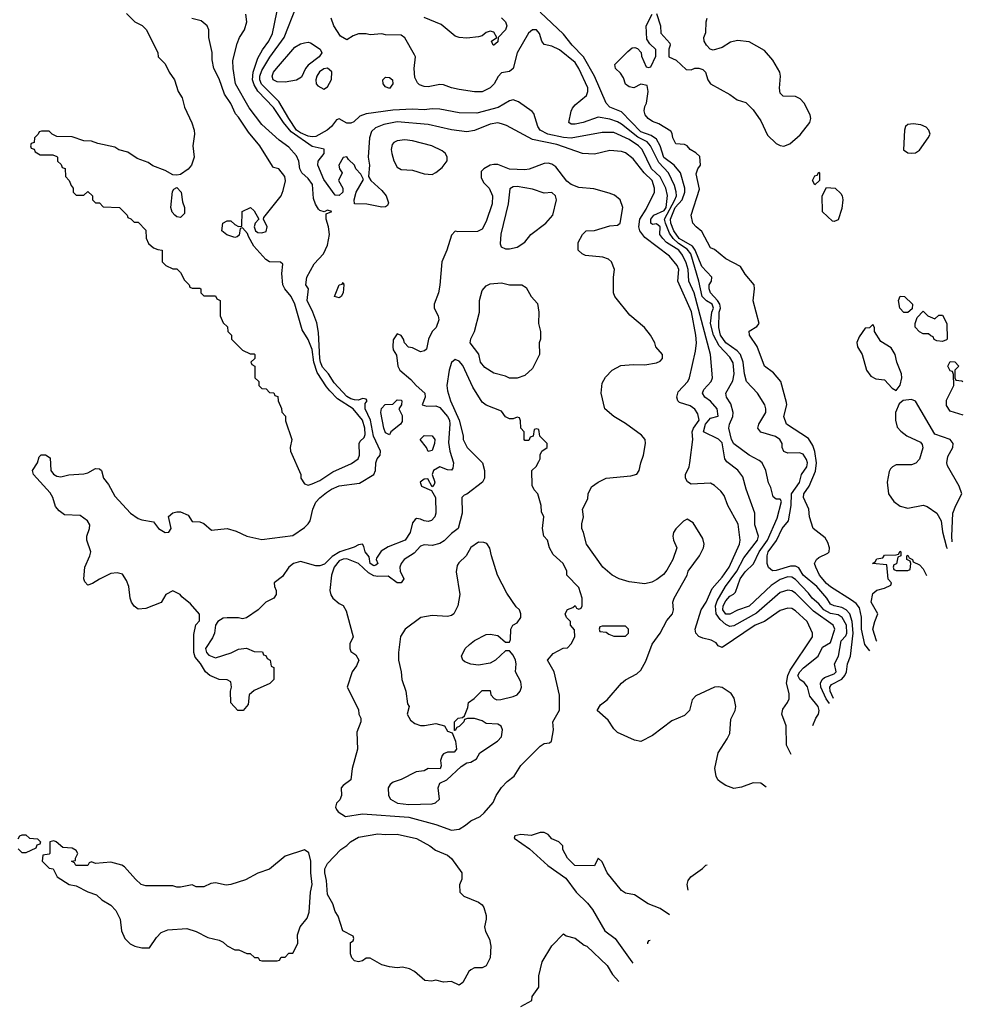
# Model space of a CAD drawing. Header units: inches. Extents: x 1793402 to 1900366, y 320852 to 470679.
# Tile 41 of 256: x 1860338 to 1865212, y 323610 to 328702. Entities that reach past the tile are written whole.
import ezdxf

# ---------------------------------------------------------------- set-up
doc = ezdxf.new("R2010")
doc.units = ezdxf.units.IN
doc.header["$MEASUREMENT"] = 0
doc.layers.add('B8362', color=7, linetype='Continuous')

msp = doc.modelspace()

# ---------------------------------------------------------------- linework, layer by layer
at = {"layer": 'B8362', "color": 4}
for points, elevation in [([(1864326.7, 324902.2), (1864303.7, 324950), (1864301.2, 325050), (1864279.3, 325110), (1864283.7, 325136.3), (1864309, 325170), (1864317.2, 325190), (1864316.5, 325216.5), (1864302.7, 325270), (1864309.7, 325310), (1864322.8, 325337.2), (1864437.2, 325510), (1864437.2, 325530), (1864409.2, 325590), (1864350, 325645.2), (1864330, 325656), (1864310, 325659.3), (1864270, 325646.6), (1864190, 325589.6), (1864140.7, 325570), (1863970, 325455.1), (1863950, 325463.7), (1863938.6, 325478.6), (1863913.6, 325493.6), (1863870, 325502.7), (1863850, 325512.3), (1863834.5, 325530), (1863831.5, 325550), (1863862, 325650), (1863886.9, 325690), (1863919.5, 325760.5), (1863970, 325818.4), (1864006.9, 325870), (1864060.5, 325990), (1864062.9, 326010), (1864052.8, 326092.8), (1863999.3, 326190), (1863980.9, 326240.9), (1863963.3, 326263.3), (1863930, 326293.2), (1863910, 326304.5), (1863810, 326300.5), (1863791.2, 326311.2), (1863780.5, 326330), (1863780.5, 326350), (1863799.7, 326390), (1863804, 326410), (1863818, 326530), (1863815.1, 326570), (1863821.5, 326590), (1863850.9, 326630.9), (1863843.8, 326663.8), (1863828.3, 326688.3), (1863804.2, 326704.2), (1863750, 326722), (1863740.9, 326730), (1863735.6, 326750), (1863742.7, 326777.3), (1863792.3, 326830), (1863802, 326850), (1863832.7, 326987.3), (1863836.9, 327030), (1863834.8, 327070), (1863811.5, 327191.5), (1863741, 327350), (1863746, 327410), (1863737.4, 327430), (1863698.8, 327478.8), (1863570, 327575.8), (1863544, 327610), (1863539.2, 327630), (1863544.8, 327670), (1863577.5, 327722.5), (1863620.4, 327810), (1863621, 327830), (1863608.2, 327870), (1863567.8, 327910), (1863510, 327982.7), (1863470, 328012.3), (1863450, 328019.3), (1863390, 328026), (1863310, 328007), (1863248, 328010), (1863116.2, 328056.2), (1862990, 328081.7), (1862854.6, 328154.6), (1862830, 328163.6), (1862810, 328167.6), (1862770, 328161.6), (1862690, 328127.8), (1862650, 328122.4), (1862570, 328131.6), (1862450, 328160.5), (1862290, 328172.6), (1862221.1, 328158.9), (1862177.2, 328142.8), (1862156.5, 328123.5), (1862146.7, 328090), (1862139.1, 327990), (1862146.8, 327950), (1862142, 327890), (1862153.4, 327870), (1862210, 327818.7), (1862232.9, 327790), (1862245.5, 327754.5), (1862239.9, 327740.1), (1862230, 327734), (1862210, 327732.8), (1862132.7, 327747.3), (1862070, 327749.3), (1862067.8, 327770), (1862078.4, 327810), (1862115.3, 327875.3), (1862102.7, 327902.7), (1862075.3, 327930), (1862069, 327950), (1862038.7, 327978.7), (1862030, 327993.2), (1862010, 327989), (1861987.7, 327950), (1861990.9, 327930.9), (1862004.7, 327910), (1861986.8, 327870), (1862008.2, 327830), (1862008.4, 327810), (1861990, 327793.3), (1861970, 327794), (1861910, 327876), (1861879.6, 327950), (1861882, 327970), (1861913.2, 328010), (1861912.5, 328032.5), (1861850, 328045.1), (1861742.2, 328122.2), (1861701.4, 328170), (1861650, 328248.2), (1861570, 328331.2), (1861550, 328365.6), (1861541.6, 328390), (1861544.8, 328430), (1861570, 328502), (1861593.7, 328546.3), (1861626.3, 328590), (1861644.7, 328630), (1861703.9, 328916.1)], 156), ([(1864439.8, 325051.4), (1864454, 325090), (1864469, 325110), (1864472.3, 325130), (1864466, 325150), (1864423.8, 325203.8), (1864410.9, 325250.9), (1864394.2, 325274.2), (1864372.3, 325290), (1864362.4, 325310), (1864371.6, 325330), (1864391.6, 325350), (1864466.3, 325410), (1864490, 325457.1), (1864530, 325480.7), (1864553.6, 325550), (1864544.5, 325570), (1864443.2, 325643.2), (1864350, 325735.6), (1864330, 325747.6), (1864310, 325751.6), (1864270, 325739.6), (1864147.3, 325632.7), (1864030, 325568), (1864010, 325564.2), (1863990, 325574.3), (1863959.8, 325599.8), (1863939.8, 325630), (1863936.5, 325670), (1863944.2, 325695.8), (1863988.4, 325770), (1864046.2, 325850), (1864082, 325918), (1864153, 326010), (1864157.6, 326030), (1864139.5, 326090), (1864139.6, 326150), (1864093.8, 326273.8), (1864077, 326337), (1864051.6, 326371.6), (1863994.8, 326414.8), (1863984, 326430), (1863970, 326514), (1863951.8, 326531.8), (1863873.2, 326570), (1863884.8, 326610), (1863910, 326641.6), (1863949.1, 326650.9), (1863945.1, 326690), (1863910, 326729.6), (1863880.9, 326750), (1863869.2, 326770), (1863876, 326790), (1863914, 326830), (1863921.2, 326850), (1863909.6, 326970), (1863825.3, 327290), (1863798, 327350), (1863794.8, 327410), (1863784.7, 327444.7), (1863764.7, 327484.7), (1863745.6, 327510), (1863682.9, 327550), (1863662.9, 327570), (1863648.9, 327591.1), (1863649, 327630), (1863630, 327645.2), (1863610, 327642), (1863602, 327650), (1863601.2, 327670), (1863617.2, 327690), (1863670, 327715.8), (1863680.7, 327730), (1863688, 327792), (1863679.8, 327830), (1863649, 327889), (1863605.7, 327930), (1863556.9, 328030), (1863536.9, 328050), (1863490, 328082.6), (1863410, 328118.7), (1863350, 328118.4), (1863190.3, 328089.7), (1863150, 328093.3), (1863069.2, 328110), (1863029.4, 328130), (1863018, 328150), (1862996.6, 328216.6), (1862987.2, 328227.2), (1862917.2, 328277.2), (1862890, 328286.6), (1862870, 328282), (1862811.8, 328248.2), (1862701.3, 328218.7), (1862610, 328219.5), (1862510, 328238.4), (1862470, 328240.5), (1862430, 328235.6), (1862370, 328238.4), (1862266.9, 328233.1), (1862130, 328215.1), (1862097.5, 328202.5), (1862066, 328174), (1862050, 328166.6), (1862030, 328167), (1861990, 328189), (1861976, 328184), (1861950.6, 328150), (1861928, 328130), (1861870, 328097.7), (1861850, 328095.6), (1861830, 328099.8), (1861790, 328116.8), (1861770, 328130.9), (1861729.8, 328190), (1861678.5, 328278.5), (1861588.6, 328368.6), (1861579.8, 328390), (1861579.3, 328410), (1861590, 328439.3), (1861631.9, 328508.1), (1861706, 328610), (1861770, 328771)], 152), ([(1860890, 328734), (1860934, 328690), (1860971.6, 328671.6), (1860994, 328650), (1861052, 328530), (1861054, 328510), (1861090, 328474), (1861111.3, 328430), (1861138, 328390), (1861158, 328330), (1861178, 328298), (1861190.8, 328250), (1861228.2, 328168.2), (1861240.5, 328130), (1861242, 328110), (1861233, 328050), (1861240.7, 327990), (1861226.8, 327950), (1861210, 327928.7), (1861170, 327901.2), (1861150, 327897.2), (1861130, 327899), (1861090, 327922), (1861025.6, 327945.6), (1861003.1, 327963.1), (1860944.7, 327984.7), (1860896.5, 328016.5), (1860850, 328028.7), (1860830, 328042), (1860741.2, 328061.2), (1860710, 328074), (1860670, 328075.3), (1860610, 328095.3), (1860530, 328098), (1860506, 328110), (1860490, 328126), (1860450, 328126), (1860438, 328122), (1860434, 328110), (1860414, 328090), (1860412.7, 328067.3), (1860398, 328062), (1860394, 328050), (1860398, 328038), (1860412.7, 328032.7), (1860418, 328018), (1860443.6, 328003.6), (1860510, 328002), (1860530, 327994), (1860534, 327990), (1860534, 327970), (1860552.7, 327952.7), (1860558, 327938), (1860572.7, 327932.7), (1860574, 327890), (1860594, 327870), (1860603.6, 327843.6), (1860614, 327830), (1860614, 327810), (1860630, 327794), (1860670, 327794), (1860690, 327814), (1860714, 327790), (1860714, 327770), (1860730, 327754), (1860750, 327754), (1860770, 327734), (1860854, 327730), (1860894, 327690), (1860898, 327678), (1860912.7, 327672.7), (1860930, 327654), (1860950, 327654), (1860990, 327614), (1860992.7, 327572.7), (1861004.7, 327544.7), (1861030, 327522), (1861052.7, 327512.7), (1861074, 327510), (1861074, 327450), (1861094, 327430), (1861130, 327414), (1861150, 327414), (1861170, 327394), (1861190, 327354), (1861214, 327330), (1861218, 327318), (1861230, 327314), (1861270, 327314), (1861274, 327310), (1861274, 327290), (1861290, 327274), (1861350, 327274), (1861358, 327258), (1861374, 327250), (1861374, 327170), (1861390, 327134), (1861412.7, 327112.7), (1861414, 327090), (1861434, 327070), (1861434, 327050), (1861490, 326992), (1861530, 326974), (1861550, 326974), (1861554, 326970), (1861554, 326950), (1861534, 326930), (1861538, 326918), (1861554, 326910), (1861554, 326850), (1861574, 326830), (1861574, 326810), (1861590, 326794), (1861612.7, 326792.7), (1861630, 326774), (1861652.7, 326772.7), (1861658, 326758), (1861672.7, 326752.7), (1861674, 326730), (1861691.6, 326691.6), (1861692.7, 326672.7), (1861711.6, 326651.6), (1861712.7, 326627.3), (1861744.7, 326530), (1861736, 326490), (1861738.8, 326470), (1861792, 326350), (1861792, 326330), (1861810, 326302), (1861830, 326294), (1861850, 326302), (1861890, 326318), (1861956.6, 326363.4), (1862053.4, 326406.6), (1862089, 326430), (1862095.1, 326450), (1862093.2, 326510), (1862098, 326522), (1862118.9, 326541.1), (1862124.1, 326555.9), (1862122, 326590), (1862111, 326630), (1862062.9, 326690), (1861981.8, 326741.8), (1861942.5, 326782.5), (1861923.7, 326803.7), (1861877, 326877), (1861859.1, 326930), (1861850, 326995.3), (1861830, 327048.7), (1861798, 327098), (1861760.7, 327230), (1861740.9, 327270), (1861708.7, 327310), (1861699, 327330), (1861694, 327390), (1861698, 327438), (1861687.3, 327447.3), (1861630, 327448.7), (1861610, 327462), (1861548.7, 327530), (1861520.4, 327580.4), (1861516.4, 327596.4), (1861490, 327626), (1861478, 327622), (1861472.7, 327587.3), (1861462, 327578), (1861450, 327575.3), (1861409.3, 327589.3), (1861384, 327610), (1861389, 327650), (1861410, 327662), (1861430, 327662), (1861450, 327642), (1861470, 327632), (1861486, 327634), (1861488, 327710), (1861531.3, 327731.3), (1861550, 327714), (1861574, 327670), (1861556, 327650), (1861551, 327630), (1861558, 327610), (1861570, 327601), (1861590, 327598.8), (1861613.2, 327606.8), (1861617.2, 327630), (1861598, 327670), (1861600.4, 327679.6), (1861689.4, 327790.6), (1861700.9, 327819.1), (1861711.8, 327868.2), (1861709.2, 327890), (1861678, 327930), (1861650, 327938), (1861644.7, 327944.7), (1861579.3, 328050), (1861520.8, 328120.8), (1861470, 328197.2), (1861454, 328214), (1861430, 328268.7), (1861396.9, 328316.9), (1861370, 328395.3), (1861342, 328450), (1861333.6, 328493.6), (1861332.5, 328532.5), (1861315.3, 328610), (1861315.3, 328650), (1861308, 328670), (1861276.4, 328696.4), (1861228.4, 328708.4)], 168), ([(1864198.1, 324732.6), (1864170, 324754), (1864130, 324756), (1864070, 324732.7), (1864030, 324726), (1863990, 324741.2), (1863960.2, 324760.2), (1863948.7, 324770), (1863939, 324790), (1863933.2, 324830), (1863949.2, 324910), (1863997, 324983), (1864009.2, 325010), (1864015.5, 325084.5), (1864037.2, 325130), (1864041.2, 325150), (1864033.2, 325193.2), (1864017.2, 325217.2), (1863970, 325249), (1863950, 325252.3), (1863930, 325249.3), (1863834.9, 325205.1), (1863815.9, 325184.1), (1863800.7, 325130), (1863776.1, 325103.9), (1863710, 325075.1), (1863610, 325000.9), (1863550, 324969.5), (1863516.6, 324976.6), (1863430, 325016), (1863410, 325034), (1863380.1, 325080.1), (1863324, 325130), (1863341.5, 325158.5), (1863375.9, 325184.1), (1863449.6, 325270.4), (1863470, 325287.3), (1863530, 325319.1), (1863550, 325337.3), (1863574.9, 325385.1), (1863608.5, 325471.6), (1863649.6, 325530), (1863685.1, 325594.9), (1863714, 325630), (1863719, 325650), (1863716, 325690), (1863722.7, 325710), (1863789, 325830), (1863795.3, 325850), (1863854, 325930), (1863873.2, 325970), (1863877.2, 325990), (1863870, 326018), (1863820.4, 326100.4), (1863790, 326118), (1863770, 326108), (1863730, 326068.7), (1863718.8, 326050), (1863714.8, 326030), (1863718.8, 326010), (1863736, 325970), (1863716, 325910), (1863684.5, 325855.5), (1863667.5, 325832.5), (1863633.2, 325806.8), (1863607.1, 325792.9), (1863570, 325785.2), (1863490, 325794), (1863438, 325810), (1863402, 325830), (1863354, 325870), (1863269, 325990), (1863254, 326050), (1863244, 326070), (1863244.7, 326095.3), (1863254, 326130), (1863248.7, 326170), (1863276.4, 326223.6), (1863278, 326250), (1863294.6, 326285.4), (1863329.1, 326310.9), (1863370, 326331.3), (1863498, 326342), (1863530, 326352), (1863542, 326370), (1863549, 326410), (1863564, 326450), (1863573.2, 326510), (1863572.7, 326530), (1863553.4, 326553.4), (1863470, 326613.2), (1863409.6, 326649.6), (1863364, 326690), (1863345.2, 326770), (1863350, 326822), (1863366.3, 326853.7), (1863402, 326890), (1863446, 326914), (1863510, 326918.8), (1863570, 326916), (1863630, 326927.3), (1863650, 326936), (1863661.2, 326950), (1863661.2, 326970), (1863628, 327010), (1863622, 327030), (1863599, 327070), (1863568.7, 327110), (1863493.6, 327173.6), (1863415.3, 327270), (1863409, 327290), (1863409.2, 327370), (1863414, 327410), (1863398, 327450), (1863383.1, 327463.1), (1863353.6, 327473.6), (1863263.1, 327483.1), (1863246, 327490), (1863226, 327510), (1863226, 327550), (1863248, 327590), (1863268, 327610), (1863310, 327611), (1863390, 327636.3), (1863430, 327639.1), (1863442.7, 327650), (1863457, 327730), (1863442.7, 327770), (1863414, 327794), (1863385.4, 327805.4), (1863306.8, 327826.8), (1863230, 327834.5), (1863190, 327849.5), (1863167, 327867), (1863110, 327940.7), (1863090, 327954.7), (1863070, 327960.5), (1863050, 327957.6), (1862972.1, 327927.9), (1862950, 327925.6), (1862870, 327929.5), (1862810, 327952.7), (1862790, 327952.7), (1862770, 327949.2), (1862738, 327930), (1862724, 327916), (1862723.5, 327883.5), (1862738, 327858), (1862766, 327830), (1862782.8, 327790), (1862780.7, 327750), (1862750, 327658), (1862730, 327619), (1862705.6, 327605.6), (1862604, 327604), (1862590, 327608), (1862570, 327588), (1862547.3, 327510), (1862520.7, 327450), (1862510.7, 327329.3), (1862502.8, 327290), (1862481, 327230), (1862481, 327210), (1862502, 327170), (1862504.7, 327150), (1862491.3, 327110), (1862471.1, 327088.9), (1862451.1, 327048.9), (1862442, 326998), (1862431.6, 326988.4), (1862410, 326984), (1862370, 327004), (1862349, 327009), (1862328, 327030), (1862322, 327050), (1862310, 327068), (1862290, 327078), (1862270, 327046), (1862266.8, 327010), (1862270, 326994), (1862286.4, 326966.4), (1862294, 326910), (1862304, 326890), (1862361.1, 326841.1), (1862388.2, 326810), (1862433, 326770), (1862434, 326750), (1862418.8, 326710), (1862442.8, 326702.8), (1862490, 326704.9), (1862510, 326695.5), (1862550, 326650.4), (1862559.7, 326630), (1862562.3, 326610), (1862555.4, 326515.4), (1862561.8, 326470), (1862581.7, 326410), (1862577.4, 326382.6), (1862570, 326372.7), (1862550, 326373.6), (1862510, 326389.7), (1862477.6, 326370), (1862470.5, 326350), (1862484.7, 326310), (1862482, 326298), (1862470, 326286), (1862448, 326328), (1862430, 326325.2), (1862408, 326310), (1862416, 326290), (1862466.8, 326266.8), (1862487.3, 326230), (1862490.5, 326150.5), (1862484, 326130), (1862468.1, 326111.9), (1862450, 326107), (1862430, 326109.4), (1862410, 326119.6), (1862390, 326121.6), (1862382.7, 326117.2), (1862370, 326099), (1862357.6, 326050), (1862330.4, 326010), (1862243.9, 325976.1), (1862207.2, 325952.8), (1862183.5, 325916.5), (1862181, 325910), (1862190.5, 325890), (1862179.8, 325880.2), (1862170, 325877.2), (1862149.7, 325890), (1862144.8, 325924.8), (1862125.2, 325950), (1862118, 325978), (1862110, 325989), (1862090, 325986), (1862066.8, 325973.2), (1861994, 325950), (1861954, 325926), (1861914.5, 325885.5), (1861890, 325876.8), (1861870, 325876.8), (1861790, 325899.7), (1861753, 325890), (1861729.2, 325870), (1861697.1, 325822.9), (1861654, 325790), (1861656, 325770), (1861664.7, 325750), (1861664.7, 325730), (1861652, 325710), (1861610, 325688.7), (1861570.8, 325649.2), (1861510, 325608), (1861490, 325604), (1861469.3, 325609.3), (1861410, 325609.4), (1861390, 325606.6), (1861362.8, 325590), (1861350.6, 325570), (1861344.9, 325530), (1861335.6, 325504.4), (1861299.1, 325450), (1861304, 325430), (1861315.8, 325415.8), (1861350, 325402), (1861432.1, 325427.9), (1861470, 325446), (1861510.9, 325450.9), (1861550, 325434), (1861592.7, 325432.7), (1861598, 325418), (1861610, 325414), (1861618, 325398), (1861634, 325390), (1861638, 325358), (1861651.6, 325351.6), (1861652, 325290), (1861630.9, 325269.1), (1861550, 325233.2), (1861524.7, 325210), (1861519.6, 325160.4), (1861494, 325130), (1861466, 325130), (1861429.3, 325169.3), (1861428.9, 325228.9), (1861434, 325250), (1861430, 325278), (1861410, 325288.7), (1861370, 325289.2), (1861322, 325310), (1861299, 325330), (1861272.5, 325372.5), (1861244.7, 325404.7), (1861239, 325430), (1861238, 325522), (1861248.4, 325571.6), (1861267.3, 325592.7), (1861267.3, 325627.3), (1861220.4, 325680.4), (1861176.4, 325716.4), (1861168.4, 325728.4), (1861130, 325748), (1861094, 325730), (1861070, 325688), (1860990, 325657.2), (1860950, 325654), (1860930, 325668.7), (1860916, 325690), (1860909.3, 325710), (1860902.7, 325770), (1860890, 325802), (1860870, 325834), (1860842, 325842), (1860810, 325838), (1860750, 325809), (1860714, 325786), (1860690, 325778), (1860674.6, 325794.6), (1860669, 325810), (1860675.3, 325870), (1860701.2, 325930), (1860705.2, 325950), (1860685.2, 326010), (1860685.2, 326030), (1860699.5, 326070), (1860700.9, 326090), (1860689.2, 326110), (1860650, 326137.2), (1860570, 326142), (1860542, 326162), (1860523.7, 326183.7), (1860509.2, 326230), (1860495.5, 326255.5), (1860408.7, 326350), (1860404, 326370), (1860429.3, 326410), (1860439, 326441), (1860449.2, 326450.8), (1860470.6, 326450.6), (1860495.5, 326435.5), (1860499.3, 326370), (1860512, 326352), (1860530, 326340.5), (1860550, 326338), (1860592, 326348), (1860670, 326353), (1860690, 326358), (1860730, 326380.5), (1860750, 326379.1), (1860760.7, 326370), (1860771, 326330), (1860797.3, 326297.3), (1860830, 326238), (1860911, 326150), (1860950, 326122.8), (1860970, 326114.8), (1861030, 326104.9), (1861056.4, 326070), (1861090, 326050.4), (1861110, 326050.7), (1861120.5, 326070), (1861107.2, 326132.8), (1861130, 326150.8), (1861150, 326157.3), (1861170, 326157.3), (1861210, 326138.8), (1861230, 326106), (1861270, 326104.4), (1861290, 326097.1), (1861330, 326062.4), (1861410, 326070.5), (1861456.5, 326056.5), (1861512, 326030), (1861590, 326013.4), (1861750, 326034), (1861810, 326075.3), (1861830, 326094.4), (1861840.4, 326110), (1861854.5, 326170), (1861870, 326206), (1861890, 326228.7), (1861924.1, 326255.9), (1861950, 326274.6), (1861990, 326290.3), (1862095.3, 326304.7), (1862169.3, 326350), (1862177, 326370), (1862179.5, 326410), (1862186.6, 326430), (1862202, 326450), (1862204.2, 326470), (1862168.1, 326548.1), (1862151.3, 326630), (1862124.4, 326690), (1862123.6, 326716.4), (1862134.5, 326730), (1862130, 326739), (1862121.2, 326741.2), (1862110, 326742.7), (1862090, 326734.7), (1862070, 326736.4), (1862050, 326741.1), (1862030, 326753.6), (1861964.5, 326824.5), (1861934.8, 326870), (1861904.3, 326904.3), (1861893.4, 326930), (1861890.6, 326950), (1861883.5, 327083.5), (1861874.2, 327134.2), (1861853.6, 327190), (1861824.2, 327250), (1861831.6, 327310), (1861818.4, 327330), (1861822.4, 327370), (1861860.8, 327439.2), (1861909.5, 327490), (1861930, 327536), (1861939.7, 327590), (1861934, 327630), (1861922, 327670), (1861922, 327690), (1861923.1, 327696.9), (1861951.5, 327710), (1861930, 327716), (1861912.7, 327707.3), (1861890, 327715.1), (1861882.6, 327722.6), (1861866.9, 327746.9), (1861856.9, 327776.9), (1861851.7, 327850), (1861830, 327879.6), (1861796.2, 327910), (1861787.3, 327930), (1861781.6, 327970), (1861770, 327998), (1861730, 328042.4), (1861679.5, 328079.5), (1861590, 328159.3), (1861525.2, 328245.2), (1861453.3, 328370), (1861441.6, 328450), (1861440.7, 328490), (1861462, 328578), (1861475.1, 328610), (1861500.9, 328650), (1861512, 328690), (1861506.6, 328730)], 164), ([(1864546.1, 325191.6), (1864528.1, 325230), (1864526.6, 325250), (1864535.7, 325264.3), (1864590, 325291.3), (1864605.5, 325310), (1864613.6, 325330), (1864618, 325370), (1864634, 325410), (1864647.1, 325530), (1864642, 325590), (1864630, 325629.6), (1864612.3, 325650), (1864590, 325662.4), (1864549.8, 325669.8), (1864530, 325679.7), (1864510.9, 325710), (1864459.2, 325770), (1864390, 325829.6), (1864366.5, 325866.5), (1864350, 325875.1), (1864323.8, 325876.2), (1864250, 325852.8), (1864230, 325851.6), (1864210, 325869.3), (1864202.3, 325890), (1864203.1, 325930), (1864208.6, 325950), (1864251.4, 326008.6), (1864280.9, 326070), (1864312.9, 326110), (1864327, 326190), (1864329, 326250), (1864370, 326309.1), (1864381.1, 326350), (1864409, 326390), (1864411.1, 326410), (1864406.9, 326426.9), (1864390, 326455.4), (1864370, 326461.7), (1864310, 326459.3), (1864290, 326469), (1864281.2, 326490), (1864281.2, 326510), (1864269, 326530), (1864246.8, 326546.8), (1864169.5, 326569.5), (1864154, 326590), (1864159.3, 326610), (1864196.3, 326670), (1864196.9, 326690), (1864191.1, 326710), (1864152.8, 326770), (1864096, 326830), (1864085.1, 326870), (1864078.7, 326930), (1864065.4, 326970), (1864047.8, 326990), (1863990, 327031.1), (1863962.2, 327070), (1863952.5, 327110), (1863955.2, 327190), (1863961, 327210), (1863958.3, 327230), (1863946.5, 327250), (1863910.9, 327290), (1863903.5, 327310), (1863903.5, 327330), (1863914.5, 327350), (1863916.2, 327370), (1863865.4, 327425.4), (1863830, 327509.7), (1863816.5, 327530), (1863748.3, 327570), (1863720.6, 327610), (1863704.9, 327650), (1863704, 327670), (1863728.2, 327730), (1863763.5, 327770), (1863776.8, 327810), (1863777.4, 327830), (1863755.1, 327910), (1863722.6, 327950), (1863669.3, 327989.3), (1863649.8, 328050), (1863630, 328084), (1863603, 328103), (1863550, 328121.8), (1863450, 328224.7), (1863390, 328249.7), (1863370, 328269.5), (1863311.1, 328410), (1863254, 328510), (1863195.6, 328570), (1863150, 328626.6), (1863030, 328740.7)], 144), ([(1864733.4, 325438.7), (1864707.8, 325470), (1864690.7, 325550), (1864691.5, 325611.5), (1864679.9, 325659.9), (1864662.6, 325682.6), (1864640, 325700), (1864530, 325768.2), (1864510, 325786.3), (1864474.5, 325830), (1864454.3, 325870), (1864448.5, 325890), (1864457.6, 325910), (1864470, 325921.3), (1864517.6, 325942.4), (1864523.6, 325950), (1864525.4, 325970), (1864517.6, 325997.6), (1864502.2, 326022.2), (1864441.2, 326070), (1864422.7, 326130), (1864418.7, 326170), (1864391.6, 326230), (1864393.3, 326250), (1864420.4, 326290), (1864452.8, 326367.2), (1864457.7, 326410), (1864448.8, 326468.8), (1864439.5, 326499.5), (1864416.2, 326536.2), (1864302.5, 326610), (1864289.8, 326650), (1864304.2, 326710), (1864302.7, 326722.7), (1864274.5, 326830), (1864236.3, 326876.3), (1864190, 326909.3), (1864151, 327011), (1864112.3, 327070), (1864110, 327091.3), (1864150, 327114.8), (1864160.9, 327130), (1864130, 327248), (1864137, 327310), (1864135.1, 327330), (1864090, 327386), (1864066, 327426), (1863990, 327465.1), (1863930, 327513.2), (1863910, 327522.7), (1863865.8, 327605.8), (1863836, 327630), (1863819.5, 327650), (1863809.7, 327690), (1863854, 327826), (1863835.9, 327904.1), (1863844.5, 327930), (1863857.6, 327950), (1863854.2, 327994.2), (1863833.9, 328013.9), (1863805.2, 328030), (1863789.4, 328049.4), (1863775.5, 328055.5), (1863730, 328059.3), (1863714.5, 328090), (1863712.7, 328112.7), (1863705.6, 328125.6), (1863643.3, 328163.3), (1863610, 328175.1), (1863587.6, 328190), (1863572.7, 328210), (1863567.8, 328230), (1863570, 328252), (1863579, 328270), (1863588, 328330), (1863582, 328362), (1863550, 328368), (1863514, 328350), (1863490, 328355.3), (1863470, 328368.7), (1863460.2, 328400.2), (1863444.5, 328424.5), (1863419, 328450), (1863415.3, 328470), (1863482, 328538), (1863504.7, 328555.3), (1863518, 328558), (1863532.7, 328552.7), (1863551.6, 328531.6), (1863552.7, 328512.7), (1863578, 328458), (1863590, 328454), (1863602, 328458), (1863627.3, 328512.7), (1863627.3, 328547.3), (1863596.4, 328576.4), (1863580.4, 328600.4), (1863578, 328670), (1863608, 328730)], 136), ([(1863630, 328734), (1863651.3, 328670), (1863652.7, 328632.7), (1863699.6, 328579.6), (1863702, 328570), (1863694, 328550), (1863694, 328510), (1863732.7, 328492.7), (1863783.6, 328443.6), (1863810, 328442), (1863829, 328451), (1863850, 328451), (1863870, 328444.7), (1863884.7, 328430), (1863896, 328390), (1863910.7, 328370.7), (1864010, 328314.8), (1864047.9, 328287.9), (1864093, 328273), (1864130, 328234.8), (1864170, 328178.8), (1864205.1, 328105.1), (1864250, 328062), (1864270, 328050.6), (1864290, 328046.8), (1864320.7, 328059.3), (1864373.1, 328106.9), (1864423.7, 328170), (1864429.6, 328190), (1864424.7, 328210), (1864393.7, 328270), (1864373.2, 328293.2), (1864350, 328304), (1864286.2, 328306.2), (1864270, 328322), (1864266.8, 328346.8), (1864271.6, 328410), (1864267.8, 328430), (1864233.1, 328493.1), (1864190, 328543), (1864110, 328587.3), (1864050, 328593.3), (1864013.8, 328586.2), (1863970, 328558.4), (1863923.7, 328543.7), (1863908.7, 328550), (1863889, 328570), (1863877.2, 328590), (1863876, 328610), (1863885.4, 328634.6), (1863887.1, 328690), (1863892.6, 328710)], 136), ([(1864525.9, 325165), (1864507.6, 325190), (1864481.1, 325250), (1864478, 325270), (1864487.3, 325290), (1864499.8, 325300.3), (1864550, 325318.8), (1864559.3, 325330), (1864551.6, 325370), (1864571.1, 325410), (1864585.1, 325490), (1864610, 325516.3), (1864614.8, 325530), (1864612.8, 325570), (1864591.2, 325610), (1864570, 325623.5), (1864530, 325631.7), (1864495.8, 325650), (1864470, 325680.5), (1864435.1, 325710), (1864416.5, 325736.5), (1864350, 325806.3), (1864330, 325818), (1864310, 325820.5), (1864270, 325806.9), (1864223.4, 325776.6), (1864110, 325668.2), (1864050, 325648.2), (1864010, 325628.2), (1863990, 325627.2), (1863974.3, 325650), (1863976.4, 325670), (1863990, 325696.4), (1864010, 325720.4), (1864029.7, 325730.3), (1864039.1, 325740.9), (1864063.5, 325810), (1864090, 325846), (1864132.3, 325887.7), (1864161, 325950), (1864204.5, 326010), (1864255.6, 326124.4), (1864277.2, 326210), (1864270, 326222), (1864250, 326222), (1864234.6, 326234.6), (1864222, 326282), (1864210, 326306), (1864196, 326370), (1864177.2, 326410), (1864162.5, 326422.5), (1864109.7, 326449.7), (1864030, 326508), (1864018, 326530), (1864004.2, 326590), (1864007.8, 326610), (1864026.3, 326650), (1864027.8, 326670), (1864014.5, 326714.5), (1863992.7, 326750), (1863989.3, 326770), (1864026.2, 326833.8), (1864032.6, 326870), (1864026.6, 326926.6), (1864010, 326956.2), (1863954.4, 327014.4), (1863924.8, 327070), (1863909.8, 327130.2), (1863916.4, 327190), (1863926.3, 327210), (1863918.7, 327230), (1863890, 327247.6), (1863867, 327270), (1863849.8, 327349.8), (1863808.8, 327490), (1863790, 327515.5), (1863744.9, 327544.9), (1863717.5, 327570), (1863698, 327598), (1863677.2, 327650), (1863672.2, 327670), (1863726.3, 327770), (1863733.8, 327790), (1863731.9, 327811.9), (1863723.5, 327843.5), (1863693, 327910), (1863642.6, 327962.6), (1863599.7, 328050), (1863582.4, 328070), (1863534.9, 328094.9), (1863450, 328162), (1863430, 328174.3), (1863390, 328188), (1863330, 328198), (1863251.3, 328170), (1863210, 328161.2), (1863190, 328162), (1863178, 328170), (1863189.3, 328229.3), (1863196.1, 328243.9), (1863210, 328262), (1863269.2, 328310), (1863276.2, 328330), (1863275.1, 328350), (1863230, 328449.2), (1863210, 328479.5), (1863130, 328545.1), (1863090, 328564.5), (1863050, 328574), (1863037.2, 328590), (1863025.2, 328630), (1863010, 328649), (1862990, 328649), (1862968.5, 328631.5), (1862910.4, 328530), (1862890, 328448.7), (1862870, 328434), (1862830, 328426), (1862811.6, 328408.4), (1862791.3, 328370), (1862771.3, 328350), (1862729.3, 328329.3), (1862690, 328329.2), (1862610, 328341.2), (1862570, 328349.2), (1862530, 328365.2), (1862510, 328366), (1862450, 328355.1), (1862430, 328356), (1862405.4, 328365.4), (1862394.5, 328374.5), (1862382, 328402), (1862378.4, 328450), (1862384, 328510), (1862380.2, 328520.2), (1862330, 328608), (1862310, 328622), (1862230, 328624), (1862210, 328628.7), (1862150, 328624), (1862128.9, 328628.9), (1862090, 328629), (1862062, 328618), (1862030, 328598), (1861996.4, 328616.4), (1861962, 328670), (1861949.2, 328710)], 148), ([(1862830, 328711), (1862850.8, 328690), (1862857.3, 328670), (1862850, 328649), (1862812, 328610), (1862810, 328588), (1862790, 328569.2), (1862786, 328570), (1862778, 328590), (1862806, 328610), (1862790, 328638), (1862770, 328642), (1862750, 328635.3), (1862730, 328619), (1862710, 328613.2), (1862650, 328606), (1862610, 328609.2), (1862590, 328617.2), (1862517, 328677), (1862430, 328712.3)], 144), ([(1865216.4, 326656.4), (1865150, 326678), (1865130, 326706), (1865130, 326734), (1865168, 326810), (1865167.3, 326867.3), (1865162, 326882), (1865150, 326886), (1865138, 326910), (1865150, 326934), (1865172.7, 326932.7), (1865194, 326910), (1865174, 326890), (1865174, 326850), (1865178, 326838), (1865210, 326834), (1865214, 326830)], 132), ([(1864950, 326737.2), (1864907.1, 326732.9), (1864884.9, 326715.1), (1864866.8, 326670), (1864866, 326630), (1864875.3, 326595.3), (1864893.4, 326573.4), (1864926, 326550), (1864996.7, 326516.7), (1865004.9, 326504.9), (1865007.3, 326487.3), (1864990.3, 326429.7), (1864972.1, 326407.9), (1864950, 326399.5), (1864870, 326399), (1864850.7, 326389.3), (1864841.4, 326378.6), (1864834.4, 326365.6), (1864822.8, 326310), (1864831, 326250), (1864858.8, 326210), (1864890, 326185.5), (1864930, 326176.3), (1865010, 326190.4), (1865030, 326184.9), (1865080.7, 326150), (1865102, 326110), (1865110, 326054), (1865130, 325974), (1865133.6, 325966.7)], 136), ([(1865159.5, 326000.9), (1865157.2, 326030), (1865162.7, 326150), (1865178, 326190), (1865209.4, 326250), (1865195.8, 326290), (1865134.9, 326394.9), (1865132.6, 326410), (1865137.3, 326442.8), (1865162.7, 326490), (1865165.2, 326510), (1865148.7, 326530), (1865070, 326559), (1864970, 326728.7), (1864950, 326737.2)], 136), ([(1864770.9, 325488.2), (1864769.2, 325490), (1864749.3, 325550), (1864759, 325590), (1864775.3, 325630), (1864741.2, 325690), (1864750, 325734), (1864770, 325752), (1864810, 325762), (1864842, 325778), (1864846, 325790), (1864828.4, 325808.4), (1864822, 325882), (1864748, 325890), (1864762, 325898), (1864770, 325914), (1864802, 325918), (1864810, 325932), (1864870, 325934), (1864882, 325938), (1864890, 325954), (1864894, 325950), (1864894, 325930), (1864878, 325922), (1864872.7, 325887.3), (1864858, 325882), (1864854, 325870), (1864858, 325858), (1864870, 325854), (1864930, 325854), (1864942, 325858), (1864946, 325890), (1864942, 325902), (1864926, 325910), (1864926, 325930), (1864930, 325932), (1864938, 325918), (1864954, 325910), (1864958, 325898), (1864990, 325882), (1865010, 325862), (1865027.8, 325827.1)], 132), ([(1863698.2, 324073.1), (1863650, 324105.2), (1863588, 324130), (1863516.4, 324176.4), (1863470, 324184), (1863450, 324199), (1863375.3, 324290), (1863350, 324346), (1863330, 324366), (1863310, 324326), (1863208.4, 324328.4), (1863170, 324366), (1863146, 324410), (1863146, 324430), (1863126, 324450), (1863090, 324466), (1863070, 324488), (1863050, 324498), (1863030, 324498), (1862983.1, 324483.1), (1862930, 324488), (1862898, 324482), (1862894, 324470), (1862974, 324414), (1863068.1, 324328.1), (1863162, 324262), (1863216, 324190), (1863273.2, 324133.2), (1863299.9, 324099.9), (1863364, 323990), (1863416.3, 323950), (1863503, 323830), (1863507.9, 323822.1)], 168), ([(1860330, 324466), (1860338, 324482), (1860350, 324486), (1860370, 324486), (1860388.4, 324468.4), (1860430, 324466), (1860446, 324450), (1860442, 324438), (1860427.3, 324432.7), (1860422, 324418), (1860370, 324394), (1860350, 324394), (1860330, 324414)], 168), ([(1863794.6, 324200.2), (1863789, 324230), (1863794, 324250), (1863808.7, 324270), (1863868.4, 324311.6), (1863886, 324330), (1863893.5, 324330.8)], 164), ([(1862930, 323598), (1862986, 323630), (1862988, 323650), (1863022, 323698), (1863022, 323758), (1863039, 323830), (1863090, 323912), (1863150, 323974), (1863163.6, 323963.6), (1863210, 323951.3), (1863256, 323916), (1863271.3, 323910), (1863376, 323810), (1863403.4, 323763.4), (1863435.9, 323727.1)], 164), ([(1863597.5, 323940.2), (1863590, 323938), (1863584.7, 323930), (1863584, 323922.4)], 172)]:
    msp.add_lwpolyline(points, dxfattribs=dict(at, elevation=elevation))
for points, elevation in [([(1861710, 328378), (1861670, 328380.9), (1861649.2, 328390), (1861642.7, 328410), (1861649.6, 328430), (1861665.1, 328450), (1861760.1, 328559.9), (1861790, 328577.3), (1861810, 328582.8), (1861830, 328586), (1861842, 328582), (1861892, 328550), (1861901, 328530), (1861886, 328510), (1861830, 328467), (1861816.4, 328450), (1861794.9, 328405.1), (1861770, 328389.4)], 148), ([(1861930, 328451.6), (1861910, 328447.3), (1861887.9, 328432.1), (1861874.4, 328410), (1861868.5, 328390), (1861870.6, 328370), (1861879.5, 328359.5), (1861910, 328342), (1861930, 328354), (1861950, 328392), (1861952.2, 328432.2)], 152), ([(1862250, 328346), (1862230, 328354), (1862217.2, 328370), (1862215.3, 328390), (1862230, 328404.7), (1862250, 328402.8), (1862266, 328390), (1862266.8, 328370)], 148), ([(1864957.6, 328162.4), (1864930, 328159.5), (1864919.1, 328150), (1864912.7, 328130), (1864908.4, 328028.4), (1864930, 328014), (1864950, 328010.7), (1864970, 328013.4), (1864990, 328026.8), (1865036.2, 328090), (1865045.1, 328110), (1865039.5, 328130), (1865025.3, 328145.3), (1864997.7, 328157.7)], 136), ([(1862330, 328079.8), (1862290, 328075.1), (1862272.8, 328067.2), (1862263.6, 328056.4), (1862258.9, 328030), (1862261.7, 328010), (1862271.8, 327971.8), (1862290, 327938.8), (1862310, 327926.8), (1862370, 327924), (1862430, 327904), (1862470, 327901), (1862489.3, 327910.7), (1862522, 327938), (1862548.7, 327971.3), (1862549, 327990), (1862539, 328010), (1862523.3, 328023.3), (1862469.7, 328049.7), (1862370, 328075.6)], 164), ([(1864450, 327848), (1864438, 327870), (1864450, 327894), (1864462, 327898), (1864470, 327914), (1864474, 327910), (1864474, 327870)], 132), ([(1861170, 327679.6), (1861150, 327682.9), (1861140.9, 327690), (1861126.7, 327706.7), (1861119.6, 327730), (1861127.3, 327812.7), (1861134.8, 327825.2), (1861150, 327834), (1861173.7, 327810), (1861179.9, 327759.9), (1861190.2, 327730), (1861190, 327699)], 168), ([(1862910, 327838.4), (1862890, 327837), (1862873.2, 327826.8), (1862863.6, 327750), (1862826.6, 327593.4), (1862822.8, 327542.8), (1862826.8, 327526.8), (1862850, 327516), (1862870, 327516), (1862910, 327526), (1862949.4, 327550.6), (1862981.2, 327590), (1863059, 327650), (1863094, 327690), (1863114, 327770), (1863108.7, 327790), (1863090, 327808.7), (1863050, 327805.2), (1862990, 327825.2)], 168), ([(1864550, 327658), (1864540.4, 327660.4), (1864488.4, 327708.4), (1864488, 327790), (1864510, 327834), (1864554, 327830), (1864583.6, 327803.6), (1864591.1, 327791.1), (1864594.8, 327770), (1864590, 327726), (1864570, 327666)], 132), ([(1861990, 327262.7), (1861966.6, 327270), (1861989.7, 327330.3), (1862005.2, 327334.8), (1862010, 327342), (1862014, 327330), (1862010.5, 327289.5), (1862001, 327270)], 156), ([(1862870, 326848), (1862850, 326858), (1862790, 326874), (1862743.2, 326903.2), (1862721.2, 326930), (1862712.3, 326972.3), (1862666.6, 327030), (1862670, 327052), (1862689.3, 327090), (1862716, 327190), (1862716, 327250), (1862730, 327302), (1862750, 327324.7), (1862770, 327336), (1862830, 327341), (1862870, 327330.8), (1862934, 327330), (1862956.9, 327316.9), (1862982, 327270), (1863014.8, 327234.8), (1863022.8, 327190), (1863021, 327130), (1863031, 327090), (1863031, 327050), (1863024.7, 327030), (1863026, 326970), (1862990, 326898), (1862950, 326862), (1862910, 326848)], 164), ([(1864910, 327188), (1864888.7, 327210), (1864882, 327250), (1864890, 327272), (1864914, 327270), (1864954, 327230), (1864952.7, 327207.3), (1864930, 327188)], 132), ([(1865070, 327154), (1865090, 327174), (1865110, 327174), (1865132, 327130), (1865134, 327050), (1865130, 327046), (1865110, 327038), (1865080.4, 327040.4), (1865067.3, 327047.3), (1865062, 327062), (1865050, 327066), (1865038, 327078), (1865010, 327078), (1864990, 327088), (1864968.4, 327111.6), (1864968, 327130), (1864978, 327162), (1865010, 327194), (1865034, 327170)], 132), ([(1864750, 327126), (1864732, 327108), (1864710, 327106), (1864678, 327062), (1864667.1, 327032.9), (1864671, 327010), (1864694, 326970), (1864717.3, 326890), (1864739.1, 326859.1), (1864765.2, 326845.2), (1864810, 326838.8), (1864850, 326796), (1864870, 326784.7), (1864890, 326812), (1864899.3, 326850), (1864897, 326870), (1864873.6, 326930), (1864864.5, 326970), (1864844.5, 327004.5), (1864790, 327038), (1864758, 327090), (1864758, 327110)], 136), ([(1862590, 326944), (1862570.7, 326929.3), (1862558, 326890), (1862546, 326810), (1862550, 326782), (1862566, 326730), (1862610.8, 326630), (1862631.3, 326550), (1862631.3, 326530), (1862651.3, 326490), (1862731.3, 326410), (1862742, 326370), (1862742, 326330), (1862730.7, 326309.3), (1862650, 326248.7), (1862636.9, 326243.1), (1862624.7, 326230), (1862626.8, 326150), (1862604.7, 326070), (1862570, 326044), (1862532.8, 326007.2), (1862510, 325993.2), (1862470, 325982.7), (1862430, 325985.2), (1862410, 325979), (1862377.5, 325942.5), (1862326.8, 325910), (1862310.8, 325890), (1862302.8, 325870), (1862306, 325850), (1862324.7, 325810), (1862310, 325788.7), (1862290, 325789), (1862243.7, 325823.7), (1862190, 325821.5), (1862170, 325826), (1862141.4, 325841.4), (1862090, 325889.6), (1862030, 325913), (1862010, 325912.6), (1861990, 325903), (1861964.2, 325870), (1861950.8, 325830), (1861941, 325750), (1861947.1, 325727.1), (1861958, 325710), (1861990, 325682), (1862010, 325672), (1862025.4, 325645.4), (1862058, 325530), (1862062, 325510), (1862045.4, 325474.6), (1862044.7, 325450), (1862050, 325434), (1862076.9, 325416.9), (1862091.3, 325390), (1862079.8, 325360.2), (1862058, 325330), (1862032, 325250), (1862090, 325134), (1862092, 325110), (1862102, 325090), (1862102, 325070), (1862082, 325018), (1862084.7, 324930), (1862058, 324830), (1862051, 324770), (1862010, 324742), (1862001, 324730), (1862002.8, 324690), (1861993, 324667), (1861976, 324650), (1861971.3, 324630), (1861976.9, 324616.9), (1861985.4, 324605.4), (1862022, 324582), (1862110, 324595.5), (1862350, 324577), (1862490, 324540.5), (1862570, 324510.7), (1862610, 324516), (1862644, 324536), (1862670, 324558), (1862718.6, 324581.4), (1862740.2, 324599.8), (1862785.6, 324654.4), (1862802, 324690), (1862830, 324732), (1862858, 324762), (1862895.3, 324790), (1862930, 324844.7), (1863030, 324944.7), (1863050, 324958), (1863078, 324962), (1863088.7, 324971.3), (1863099, 325030), (1863095.3, 325070), (1863128.4, 325131.6), (1863128.9, 325208.9), (1863102, 325330), (1863068, 325390), (1863096.4, 325423.6), (1863148.4, 325451.6), (1863170, 325454), (1863190, 325474), (1863208, 325510), (1863207.3, 325547.3), (1863186, 325570), (1863186, 325590), (1863166, 325610), (1863158, 325630), (1863170, 325652), (1863198, 325662), (1863210, 325672), (1863218, 325658), (1863230, 325654), (1863242, 325658), (1863246, 325670), (1863246, 325710), (1863230, 325766), (1863168, 325830), (1863168, 325850), (1863148, 325890), (1863096.4, 325936.4), (1863078, 325970), (1863068, 326010), (1863048.7, 326030), (1863042, 326070), (1863048, 326130), (1863036.4, 326156.4), (1863034, 326190), (1863018, 326250), (1862998, 326270), (1862987.3, 326292.7), (1862986, 326370), (1863008.4, 326391.6), (1863023.1, 326416.9), (1863028.7, 326430), (1863028.9, 326451.1), (1863038, 326470), (1863066, 326490), (1863066, 326510), (1863027.3, 326547.3), (1863022, 326582), (1863010, 326586), (1862998, 326582), (1862992.7, 326547.3), (1862978, 326542), (1862970, 326526), (1862950, 326526), (1862946, 326530), (1862946, 326570), (1862928.9, 326588.9), (1862927.3, 326627.3), (1862922, 326642), (1862910, 326646), (1862890, 326638), (1862870, 326638), (1862850, 326648), (1862830, 326678), (1862750, 326709), (1862730, 326724), (1862680.8, 326800.8), (1862630, 326912.7), (1862610, 326936)], 168), ([(1862250, 326555.3), (1862230, 326566), (1862220.4, 326590), (1862206.2, 326670), (1862209, 326691), (1862228.5, 326711.5), (1862267, 326713), (1862290, 326735.3), (1862310, 326734.9), (1862314, 326730), (1862312.7, 326710), (1862298, 326690), (1862315.6, 326655.6), (1862315.5, 326624.5), (1862306.7, 326610), (1862256.3, 326570)], 156), ([(1862450, 326469), (1862440.7, 326490), (1862409.4, 326530), (1862430, 326551.8), (1862470, 326550.3), (1862484.4, 326530), (1862483.7, 326510), (1862470, 326473.2)], 156), ([(1862710, 325999.3), (1862670, 325972.7), (1862646.8, 325930), (1862607.9, 325892.1), (1862600.5, 325879.5), (1862594.4, 325845.6), (1862613.4, 325730), (1862604, 325670), (1862582.8, 325630), (1862570, 325620.9), (1862550, 325615.1), (1862470, 325620.9), (1862412, 325610), (1862330.9, 325549.1), (1862307.7, 325512.3), (1862297.3, 325430), (1862297.3, 325390), (1862310.8, 325330), (1862314, 325290), (1862334, 325230), (1862344, 325164), (1862351.3, 325150), (1862342, 325110), (1862359.6, 325079.6), (1862382, 325062), (1862410, 325051.3), (1862431.1, 325051.1), (1862490, 325062.8), (1862534, 325050), (1862550, 325022), (1862574, 325014), (1862591, 324971), (1862596, 324930), (1862585.4, 324914.6), (1862550, 324914.5), (1862530, 324906), (1862522.6, 324897.4), (1862513.4, 324870), (1862516.9, 324843.1), (1862511.6, 324828.4), (1862450, 324828.7), (1862430, 324817.2), (1862387.9, 324812.1), (1862310, 324773.2), (1862270, 324759), (1862253.7, 324746.3), (1862244, 324730), (1862244.9, 324690), (1862254.8, 324670), (1862292, 324650), (1862350, 324643.1), (1862470, 324646.8), (1862488.9, 324651.1), (1862508, 324670), (1862502, 324730), (1862510, 324754), (1862546, 324770), (1862620.2, 324839.8), (1862650, 324858), (1862670, 324862), (1862700.4, 324879.6), (1862718, 324910), (1862808, 324970), (1862830, 324994), (1862835.3, 325030), (1862828.4, 325048.4), (1862810, 325058), (1862750, 325062), (1862730, 325075.3), (1862690, 325088.7), (1862652.7, 325087.3), (1862638, 325082), (1862634, 325070), (1862610, 325046), (1862598, 325042), (1862590, 325026), (1862586, 325026), (1862586, 325070), (1862606, 325090), (1862627.3, 325092.7), (1862638, 325102), (1862654.6, 325145.4), (1862658, 325170), (1862688.4, 325191.6), (1862730, 325232), (1862770, 325232), (1862774, 325210), (1862791.6, 325191.6), (1862804.7, 325184.7), (1862825.4, 325185.4), (1862890, 325201), (1862910, 325211), (1862925.2, 325230), (1862932.7, 325250), (1862930, 325278), (1862901.2, 325330), (1862905.2, 325370), (1862901.2, 325390), (1862890, 325415.3), (1862870, 325438), (1862850, 325438), (1862798, 325390), (1862770, 325374), (1862710, 325364), (1862670, 325369), (1862640.2, 325380.2), (1862628.7, 325390), (1862622, 325410), (1862642, 325450), (1862664, 325470), (1862690, 325490.8), (1862750, 325522), (1862770, 325524.7), (1862810, 325518), (1862850, 325482), (1862870, 325482), (1862876.4, 325496.4), (1862878, 325550), (1862888, 325570), (1862910, 325582), (1862928.7, 325610), (1862928.7, 325630), (1862922, 325650), (1862906, 325666), (1862856.6, 325736.6), (1862809.4, 325830), (1862777.2, 325930), (1862769.1, 325969.1), (1862753.2, 325993.2), (1862738, 325998)], 172), ([(1863470, 325566), (1863350, 325566), (1863338, 325562), (1863334, 325550), (1863338, 325538), (1863370, 325534), (1863383.6, 325523.6), (1863410, 325514), (1863470, 325514), (1863486, 325530), (1863486, 325550)], 168), ([(1860514.6, 324454.6), (1860494, 324450), (1860494, 324390), (1860490, 324386), (1860458, 324382), (1860454, 324350), (1860490, 324314), (1860511.3, 324311.3), (1860532, 324270), (1860594, 324230), (1860630, 324222), (1860690, 324191.3), (1860735.3, 324175.3), (1860762, 324150), (1860810, 324122), (1860835.3, 324095.3), (1860858, 324050), (1860864.7, 323990), (1860882, 323950), (1860910, 323922), (1860934, 323910), (1860970, 323902), (1861010, 323902), (1861044.7, 323955.3), (1861070, 323982), (1861104.7, 323995.3), (1861202, 324002), (1861250, 323986.8), (1861310, 323956), (1861370, 323942), (1861390, 323932), (1861410, 323912), (1861450, 323892), (1861471.6, 323891.6), (1861512.7, 323872.7), (1861530, 323872), (1861552.7, 323852.7), (1861571.6, 323851.6), (1861578, 323838), (1861590, 323834), (1861670, 323834), (1861682, 323838), (1861690, 323854), (1861710, 323854), (1861730, 323874), (1861750, 323874), (1861776.4, 323923.6), (1861775.3, 323970), (1861789, 324010), (1861824.5, 324055.5), (1861834, 324086), (1861841.3, 324190), (1861849.6, 324230), (1861843.6, 324290), (1861843.7, 324350), (1861833.6, 324393.6), (1861810, 324408), (1861710, 324375.3), (1861630, 324308.7), (1861570, 324288.7), (1861506.4, 324253.6), (1861430, 324229.3), (1861406, 324226), (1861350, 324238), (1861326, 324234), (1861290, 324218), (1861250, 324218), (1861230, 324228), (1861170, 324215.3), (1861150, 324215.3), (1861130, 324222), (1860990, 324222), (1860966, 324230), (1860936.4, 324256.4), (1860880.4, 324320.4), (1860866, 324330), (1860810, 324345.2), (1860730, 324338), (1860710, 324346), (1860698, 324342), (1860690, 324328), (1860628.4, 324328.4), (1860622, 324342), (1860606, 324350), (1860626, 324354), (1860626, 324366), (1860638, 324390), (1860630, 324406), (1860610, 324418), (1860560.4, 324420.4), (1860526, 324450)], 168), ([(1862230, 324487.3), (1862290, 324490.6), (1862390, 324466.8), (1862458, 324430), (1862487.7, 324407.7), (1862550, 324381), (1862570, 324364.7), (1862624.7, 324290), (1862623.6, 324256.4), (1862612.7, 324227.3), (1862614, 324190), (1862634, 324170), (1862710, 324138), (1862730, 324124.7), (1862738.8, 324110), (1862750.8, 324070), (1862750.8, 324050), (1862741, 324010), (1862747.1, 323987.1), (1862767.1, 323947.1), (1862774.8, 323910), (1862770.8, 323850), (1862750.6, 323809.4), (1862730, 323799), (1862690, 323799), (1862670, 323789), (1862659.8, 323780.2), (1862630, 323722), (1862610, 323709), (1862570, 323728.7), (1862530, 323725.2), (1862490, 323735.3), (1862468.9, 323728.9), (1862433.6, 323733.6), (1862379.6, 323779.6), (1862354, 323794), (1862318, 323802), (1862290, 323799), (1862250, 323804), (1862210, 323814), (1862150, 323848), (1862130, 323848), (1862110, 323835.3), (1862090, 323829.3), (1862070, 323835.3), (1862055.3, 323850), (1862049, 323871), (1862048, 323930), (1862062, 323938), (1862066, 323950), (1862062, 323962), (1862009, 323990), (1861985.2, 324065.2), (1861969, 324090), (1861958, 324130), (1861930, 324178), (1861924.5, 324250), (1861915.1, 324290), (1861916.2, 324310), (1861930, 324338.8), (1861998, 324410), (1862029.3, 324430.7), (1862048.7, 324450), (1862090, 324474), (1862190, 324490.7)], 164)]:
    msp.add_lwpolyline(points, close=True, dxfattribs=dict(at, elevation=elevation))

doc.saveas('drawing.dxf')
